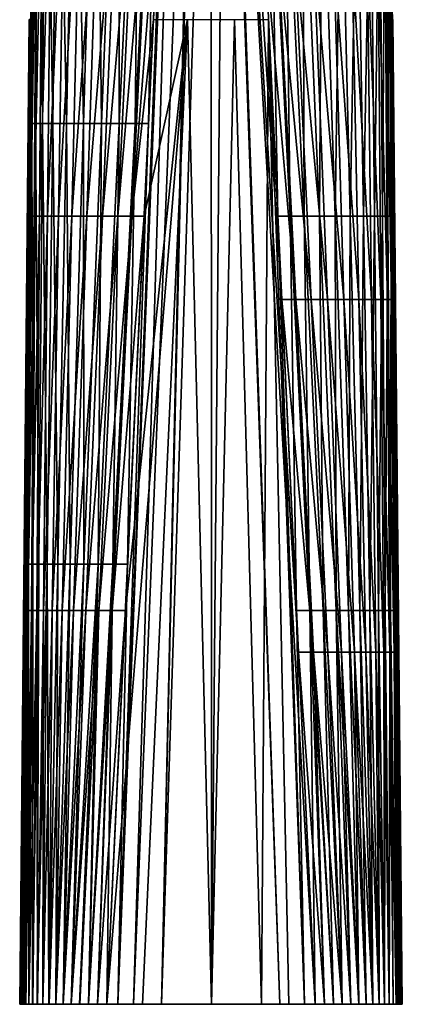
# Model space of a CAD drawing. Header units: millimetres. Extents: x -23 to 23, y 0 to 298.
# Tile 1 of 45: x -23 to 23, y 0 to 121. Entities that reach past the tile are written whole.
import ezdxf

# ---------------------------------------------------------------- set-up
doc = ezdxf.new("R2010")
doc.units = ezdxf.units.MM
doc.header["$LTSCALE"] = 105.850129
for name, color, linetype in [('1', 7, 'CONTINUOUS'), ('2', 7, 'CONTINUOUS'), ('3', 7, 'CONTINUOUS'), ('4', 7, 'CONTINUOUS'), ('5', 7, 'CONTINUOUS'), ('54', 7, 'CONTINUOUS'), ('6', 7, 'CONTINUOUS'), ('7', 7, 'CONTINUOUS'), ('8', 7, 'CONTINUOUS')]:
    doc.layers.add(name, color=color, linetype=linetype)

msp = doc.modelspace()

# ---------------------------------------------------------------- linework, layer by layer
at = {"layer": '1', "color": 7, "linetype": 'CONTINUOUS'}
for points in [[(-22.14, 121.01, 7.06), (-22.03, 108.25, 9.32), (-21.81, 162.4, 5.09), (-22.14, 121.01, 7.06)], [(-22.03, 108.25, 9.32), (-21.54, 108.25, 11.29), (-21.64, 162.4, 6.6), (-22.03, 108.25, 9.32)], [(-21.81, 162.4, 5.09), (-22.03, 108.25, 9.32), (-21.64, 162.4, 6.6), (-21.81, 162.4, 5.09)], [(-21.64, 162.4, 6.6), (-21.54, 108.25, 11.29), (-21.19, 162.4, 8.73), (-21.64, 162.4, 6.6)], [(-21.54, 108.25, 11.29), (-20.71, 108.25, 13.46), (-21.19, 162.4, 8.73), (-21.54, 108.25, 11.29)], [(-21.19, 162.4, 8.73), (-20.71, 108.25, 13.46), (-20.28, 162.4, 11.31), (-21.19, 162.4, 8.73)], [(-20.71, 108.25, 13.46), (-19.45, 108.25, 15.68), (-20.28, 162.4, 11.31), (-20.71, 108.25, 13.46)], [(-20.28, 162.4, 11.31), (-19.45, 108.25, 15.68), (-18.78, 162.4, 14.07), (-20.28, 162.4, 11.31)], [(-19.45, 108.25, 15.68), (-17.74, 108.25, 17.74), (-18.78, 162.4, 14.07), (-19.45, 108.25, 15.68)], [(-18.78, 162.4, 14.07), (-17.74, 108.25, 17.74), (-16.66, 162.4, 16.66), (-18.78, 162.4, 14.07)], [(-17.74, 108.25, 17.74), (-15.68, 108.25, 19.45), (-16.66, 162.4, 16.66), (-17.74, 108.25, 17.74)], [(-16.66, 162.4, 16.66), (-15.68, 108.25, 19.45), (-14.07, 162.4, 18.78), (-16.66, 162.4, 16.66)], [(-15.68, 108.25, 19.45), (-13.46, 108.25, 20.71), (-14.07, 162.4, 18.78), (-15.68, 108.25, 19.45)], [(-14.07, 162.4, 18.78), (-13.46, 108.25, 20.71), (-11.31, 162.4, 20.28), (-14.07, 162.4, 18.78)], [(-13.46, 108.25, 20.71), (-11.29, 108.25, 21.54), (-11.31, 162.4, 20.28), (-13.46, 108.25, 20.71)], [(-11.31, 162.4, 20.28), (-11.29, 108.25, 21.54), (-8.73, 162.4, 21.19), (-11.31, 162.4, 20.28)], [(-11.29, 108.25, 21.54), (-9.32, 108.25, 22.03), (-8.73, 162.4, 21.19), (-11.29, 108.25, 21.54)], [(-9.32, 108.25, 22.03), (-7.67, 108.25, 22.24), (-6.6, 162.4, 21.64), (-9.32, 108.25, 22.03)], [(-8.73, 162.4, 21.19), (-9.32, 108.25, 22.03), (-6.6, 162.4, 21.64), (-8.73, 162.4, 21.19)], [(-6.6, 162.4, 21.64), (-7.67, 108.25, 22.24), (-5.09, 162.4, 21.81), (-6.6, 162.4, 21.64)], [(-22.24, 108.25, 7.67), (-22.03, 108.25, 9.32), (-22.14, 121.01, 7.06), (-22.24, 108.25, 7.67)], [(-22.67, 54.1, 10.24), (-22.42, 54.1, 12.04), (-22.24, 108.25, 7.67), (-22.67, 54.1, 10.24)], [(-22.42, 54.1, 12.04), (-21.9, 54.1, 13.85), (-22.03, 108.25, 9.32), (-22.42, 54.1, 12.04)], [(-22.24, 108.25, 7.67), (-22.42, 54.1, 12.04), (-22.03, 108.25, 9.32), (-22.24, 108.25, 7.67)], [(-22.03, 108.25, 9.32), (-21.9, 54.1, 13.85), (-21.54, 108.25, 11.29), (-22.03, 108.25, 9.32)], [(-21.9, 54.1, 13.85), (-21.14, 54.1, 15.62), (-21.54, 108.25, 11.29), (-21.9, 54.1, 13.85)], [(-21.54, 108.25, 11.29), (-21.14, 54.1, 15.62), (-20.71, 108.25, 13.46), (-21.54, 108.25, 11.29)], [(-21.14, 54.1, 15.62), (-20.11, 54.1, 17.3), (-20.71, 108.25, 13.46), (-21.14, 54.1, 15.62)], [(-20.71, 108.25, 13.46), (-20.11, 54.1, 17.3), (-19.45, 108.25, 15.68), (-20.71, 108.25, 13.46)], [(-20.11, 54.1, 17.3), (-18.82, 54.1, 18.82), (-19.45, 108.25, 15.68), (-20.11, 54.1, 17.3)], [(-19.45, 108.25, 15.68), (-18.82, 54.1, 18.82), (-17.74, 108.25, 17.74), (-19.45, 108.25, 15.68)], [(-18.82, 54.1, 18.82), (-17.3, 54.1, 20.11), (-17.74, 108.25, 17.74), (-18.82, 54.1, 18.82)], [(-17.74, 108.25, 17.74), (-17.3, 54.1, 20.11), (-15.68, 108.25, 19.45), (-17.74, 108.25, 17.74)], [(-17.3, 54.1, 20.11), (-15.62, 54.1, 21.14), (-15.68, 108.25, 19.45), (-17.3, 54.1, 20.11)], [(-15.68, 108.25, 19.45), (-15.62, 54.1, 21.14), (-13.46, 108.25, 20.71), (-15.68, 108.25, 19.45)], [(-15.62, 54.1, 21.14), (-13.85, 54.1, 21.9), (-13.46, 108.25, 20.71), (-15.62, 54.1, 21.14)], [(-13.85, 54.1, 21.9), (-12.04, 54.1, 22.42), (-11.29, 108.25, 21.54), (-13.85, 54.1, 21.9)], [(-13.46, 108.25, 20.71), (-13.85, 54.1, 21.9), (-11.29, 108.25, 21.54), (-13.46, 108.25, 20.71)], [(-12.04, 54.1, 22.42), (-10.24, 54.1, 22.67), (-9.32, 108.25, 22.03), (-12.04, 54.1, 22.42)], [(-11.29, 108.25, 21.54), (-12.04, 54.1, 22.42), (-9.32, 108.25, 22.03), (-11.29, 108.25, 21.54)], [(-9.32, 108.25, 22.03), (-10.24, 54.1, 22.67), (-7.67, 108.25, 22.24), (-9.32, 108.25, 22.03)], [(-23.1, 0, 12.81), (-22.97, 0, 13.93), (-22.67, 54.1, 10.24), (-23.1, 0, 12.81)], [(-22.97, 0, 13.93), (-22.73, 0, 15.04), (-22.42, 54.1, 12.04), (-22.97, 0, 13.93)], [(-22.67, 54.1, 10.24), (-22.97, 0, 13.93), (-22.42, 54.1, 12.04), (-22.67, 54.1, 10.24)], [(-22.73, 0, 15.04), (-22.37, 0, 16.12), (-22.42, 54.1, 12.04), (-22.73, 0, 15.04)], [(-22.42, 54.1, 12.04), (-22.37, 0, 16.12), (-21.9, 54.1, 13.85), (-22.42, 54.1, 12.04)], [(-22.37, 0, 16.12), (-21.91, 0, 17.15), (-21.9, 54.1, 13.85), (-22.37, 0, 16.12)], [(-21.91, 0, 17.15), (-21.34, 0, 18.13), (-21.14, 54.1, 15.62), (-21.91, 0, 17.15)], [(-21.9, 54.1, 13.85), (-21.91, 0, 17.15), (-21.14, 54.1, 15.62), (-21.9, 54.1, 13.85)], [(-21.34, 0, 18.13), (-20.67, 0, 19.05), (-20.11, 54.1, 17.3), (-21.34, 0, 18.13)], [(-21.14, 54.1, 15.62), (-21.34, 0, 18.13), (-20.11, 54.1, 17.3), (-21.14, 54.1, 15.62)], [(-20.67, 0, 19.05), (-19.91, 0, 19.89), (-20.11, 54.1, 17.3), (-20.67, 0, 19.05)], [(-20.11, 54.1, 17.3), (-19.91, 0, 19.89), (-18.82, 54.1, 18.82), (-20.11, 54.1, 17.3)], [(-19.91, 0, 19.89), (-19.07, 0, 20.65), (-18.82, 54.1, 18.82), (-19.91, 0, 19.89)], [(-19.07, 0, 20.65), (-18.15, 0, 21.32), (-17.3, 54.1, 20.11), (-19.07, 0, 20.65)], [(-18.82, 54.1, 18.82), (-19.07, 0, 20.65), (-17.3, 54.1, 20.11), (-18.82, 54.1, 18.82)], [(-18.15, 0, 21.32), (-17.18, 0, 21.89), (-15.62, 54.1, 21.14), (-18.15, 0, 21.32)], [(-17.3, 54.1, 20.11), (-18.15, 0, 21.32), (-15.62, 54.1, 21.14), (-17.3, 54.1, 20.11)], [(-17.18, 0, 21.89), (-16.14, 0, 22.36), (-13.85, 54.1, 21.9), (-17.18, 0, 21.89)], [(-15.62, 54.1, 21.14), (-17.18, 0, 21.89), (-13.85, 54.1, 21.9), (-15.62, 54.1, 21.14)], [(-16.14, 0, 22.36), (-15.06, 0, 22.72), (-13.85, 54.1, 21.9), (-16.14, 0, 22.36)], [(-15.06, 0, 22.72), (-13.96, 0, 22.97), (-12.04, 54.1, 22.42), (-15.06, 0, 22.72)], [(-13.85, 54.1, 21.9), (-15.06, 0, 22.72), (-12.04, 54.1, 22.42), (-13.85, 54.1, 21.9)], [(-13.96, 0, 22.97), (-12.81, 0, 23.1), (-12.04, 54.1, 22.42), (-13.96, 0, 22.97)], [(-12.04, 54.1, 22.42), (-12.81, 0, 23.1), (-10.24, 54.1, 22.67), (-12.04, 54.1, 22.42)]]:
    msp.add_3dface(points, dxfattribs=at)
at = {"layer": '2', "color": 7, "linetype": 'CONTINUOUS'}
for points in [[(-3.8, 189.71, 21.59), (-5.09, 162.4, 21.81), (-11.45, 0, 23.18), (-3.8, 189.71, 21.59)], [(-9.52, 0, 23.28), (-3.8, 189.71, 21.59), (-11.45, 0, 23.18), (-9.52, 0, 23.28)], [(-3.8, 189.71, 21.59), (-9.52, 0, 23.28), (-1.86, 189.43, 21.68), (-3.8, 189.71, 21.59)], [(-9.52, 0, 23.28), (-6.09, 0, 23.41), (-1.86, 189.43, 21.68), (-9.52, 0, 23.28)], [(-1.86, 189.43, 21.68), (-6.09, 0, 23.41), (-1.68, 189.41, 21.68), (-1.86, 189.43, 21.68)], [(-1.68, 189.41, 21.68), (-6.09, 0, 23.41), (0, 189.34, 21.71), (-1.68, 189.41, 21.68)], [(-6.09, 0, 23.41), (0.07, 0, 23.5), (0, 189.34, 21.71), (-6.09, 0, 23.41)], [(0, 189.34, 21.71), (0.07, 0, 23.5), (1.68, 189.41, 21.68), (0, 189.34, 21.71)], [(0.07, 0, 23.5), (8.46, 0, 23.32), (1.68, 189.41, 21.68), (0.07, 0, 23.5)], [(1.68, 189.41, 21.68), (8.46, 0, 23.32), (1.86, 189.43, 21.68), (1.68, 189.41, 21.68)], [(8.46, 0, 23.32), (12.81, 0, 23.1), (1.86, 189.43, 21.68), (8.46, 0, 23.32)], [(1.86, 189.43, 21.68), (12.81, 0, 23.1), (10.75, 43.28, 22.76), (1.86, 189.43, 21.68)], [(6.64, 129.92, 22.07), (1.86, 189.43, 21.68), (8.69, 86.6, 22.41), (6.64, 129.92, 22.07)], [(8.69, 86.6, 22.41), (1.86, 189.43, 21.68), (10.75, 43.28, 22.76), (8.69, 86.6, 22.41)], [(-5.09, 162.4, 21.81), (-7.67, 108.25, 22.24), (-11.45, 0, 23.18), (-5.09, 162.4, 21.81)], [(-7.67, 108.25, 22.24), (-10.24, 54.1, 22.67), (-11.45, 0, 23.18), (-7.67, 108.25, 22.24)], [(-10.24, 54.1, 22.67), (-12.81, 0, 23.1), (-11.45, 0, 23.18), (-10.24, 54.1, 22.67)]]:
    msp.add_3dface(points, dxfattribs=at)
at = {"layer": '3', "color": 7, "linetype": 'CONTINUOUS'}
for points in [[(6.64, 129.92, 22.07), (8.69, 86.6, 22.41), (10.41, 86.6, 22.18), (6.64, 129.92, 22.07)], [(6.64, 129.92, 22.07), (10.41, 86.6, 22.18), (8.23, 129.92, 21.87), (6.64, 129.92, 22.07)], [(10.41, 86.6, 22.18), (12.31, 86.6, 21.69), (8.23, 129.92, 21.87), (10.41, 86.6, 22.18)], [(8.23, 129.92, 21.87), (12.31, 86.6, 21.69), (10.26, 129.92, 21.4), (8.23, 129.92, 21.87)], [(12.31, 86.6, 21.69), (14.33, 86.6, 20.88), (10.26, 129.92, 21.4), (12.31, 86.6, 21.69)], [(10.26, 129.92, 21.4), (14.33, 86.6, 20.88), (12.6, 129.92, 20.54), (10.26, 129.92, 21.4)], [(14.33, 86.6, 20.88), (16.33, 86.6, 19.71), (12.6, 129.92, 20.54), (14.33, 86.6, 20.88)], [(12.6, 129.92, 20.54), (16.33, 86.6, 19.71), (15.04, 129.92, 19.18), (12.6, 129.92, 20.54)], [(16.33, 86.6, 19.71), (18.17, 86.6, 18.17), (15.04, 129.92, 19.18), (16.33, 86.6, 19.71)], [(15.04, 129.92, 19.18), (18.17, 86.6, 18.17), (17.3, 129.92, 17.3), (15.04, 129.92, 19.18)], [(18.17, 86.6, 18.17), (19.71, 86.6, 16.33), (17.3, 129.92, 17.3), (18.17, 86.6, 18.17)], [(17.3, 129.92, 17.3), (19.71, 86.6, 16.33), (19.18, 129.92, 15.04), (17.3, 129.92, 17.3)], [(19.71, 86.6, 16.33), (20.88, 86.6, 14.33), (19.18, 129.92, 15.04), (19.71, 86.6, 16.33)], [(19.18, 129.92, 15.04), (20.88, 86.6, 14.33), (20.54, 129.92, 12.6), (19.18, 129.92, 15.04)], [(20.88, 86.6, 14.33), (21.69, 86.6, 12.31), (20.54, 129.92, 12.6), (20.88, 86.6, 14.33)], [(20.54, 129.92, 12.6), (21.69, 86.6, 12.31), (21.4, 129.92, 10.26), (20.54, 129.92, 12.6)], [(21.69, 86.6, 12.31), (22.18, 86.6, 10.41), (21.4, 129.92, 10.26), (21.69, 86.6, 12.31)], [(21.4, 129.92, 10.26), (22.18, 86.6, 10.41), (21.87, 129.92, 8.23), (21.4, 129.92, 10.26)], [(22.18, 86.6, 10.41), (22.41, 86.6, 8.69), (21.87, 129.92, 8.23), (22.18, 86.6, 10.41)], [(21.87, 129.92, 8.23), (22.41, 86.6, 8.69), (22.14, 121.01, 7.06), (21.87, 129.92, 8.23)], [(22.07, 129.92, 6.64), (21.87, 129.92, 8.23), (22.14, 121.01, 7.06), (22.07, 129.92, 6.64)], [(8.69, 86.6, 22.41), (10.75, 43.28, 22.76), (12.58, 43.28, 22.49), (8.69, 86.6, 22.41)], [(8.69, 86.6, 22.41), (12.58, 43.28, 22.49), (10.41, 86.6, 22.18), (8.69, 86.6, 22.41)], [(12.58, 43.28, 22.49), (14.36, 43.28, 21.97), (10.41, 86.6, 22.18), (12.58, 43.28, 22.49)], [(10.41, 86.6, 22.18), (14.36, 43.28, 21.97), (12.31, 86.6, 21.69), (10.41, 86.6, 22.18)], [(14.36, 43.28, 21.97), (16.05, 43.28, 21.22), (12.31, 86.6, 21.69), (14.36, 43.28, 21.97)], [(12.31, 86.6, 21.69), (16.05, 43.28, 21.22), (14.33, 86.6, 20.88), (12.31, 86.6, 21.69)], [(16.05, 43.28, 21.22), (17.62, 43.28, 20.24), (14.33, 86.6, 20.88), (16.05, 43.28, 21.22)], [(14.33, 86.6, 20.88), (17.62, 43.28, 20.24), (16.33, 86.6, 19.71), (14.33, 86.6, 20.88)], [(17.62, 43.28, 20.24), (19.04, 43.28, 19.04), (16.33, 86.6, 19.71), (17.62, 43.28, 20.24)], [(16.33, 86.6, 19.71), (19.04, 43.28, 19.04), (18.17, 86.6, 18.17), (16.33, 86.6, 19.71)], [(19.04, 43.28, 19.04), (20.24, 43.28, 17.62), (18.17, 86.6, 18.17), (19.04, 43.28, 19.04)], [(18.17, 86.6, 18.17), (20.24, 43.28, 17.62), (19.71, 86.6, 16.33), (18.17, 86.6, 18.17)], [(20.24, 43.28, 17.62), (21.22, 43.28, 16.05), (19.71, 86.6, 16.33), (20.24, 43.28, 17.62)], [(19.71, 86.6, 16.33), (21.22, 43.28, 16.05), (20.88, 86.6, 14.33), (19.71, 86.6, 16.33)], [(21.22, 43.28, 16.05), (21.97, 43.28, 14.36), (20.88, 86.6, 14.33), (21.22, 43.28, 16.05)], [(20.88, 86.6, 14.33), (21.97, 43.28, 14.36), (21.69, 86.6, 12.31), (20.88, 86.6, 14.33)], [(21.97, 43.28, 14.36), (22.49, 43.28, 12.58), (21.69, 86.6, 12.31), (21.97, 43.28, 14.36)], [(21.69, 86.6, 12.31), (22.49, 43.28, 12.58), (22.18, 86.6, 10.41), (21.69, 86.6, 12.31)], [(22.49, 43.28, 12.58), (22.76, 43.28, 10.75), (22.18, 86.6, 10.41), (22.49, 43.28, 12.58)], [(22.18, 86.6, 10.41), (22.76, 43.28, 10.75), (22.41, 86.6, 8.69), (22.18, 86.6, 10.41)], [(10.75, 43.28, 22.76), (12.81, 0, 23.1), (13.95, 0, 22.97), (10.75, 43.28, 22.76)], [(10.75, 43.28, 22.76), (13.95, 0, 22.97), (12.58, 43.28, 22.49), (10.75, 43.28, 22.76)], [(15.06, 0, 22.73), (16.13, 0, 22.37), (12.58, 43.28, 22.49), (15.06, 0, 22.73)], [(12.58, 43.28, 22.49), (16.13, 0, 22.37), (14.36, 43.28, 21.97), (12.58, 43.28, 22.49)], [(13.95, 0, 22.97), (15.06, 0, 22.73), (12.58, 43.28, 22.49), (13.95, 0, 22.97)], [(16.13, 0, 22.37), (17.17, 0, 21.9), (14.36, 43.28, 21.97), (16.13, 0, 22.37)], [(14.36, 43.28, 21.97), (17.17, 0, 21.9), (16.05, 43.28, 21.22), (14.36, 43.28, 21.97)], [(17.17, 0, 21.9), (18.15, 0, 21.33), (16.05, 43.28, 21.22), (17.17, 0, 21.9)], [(16.05, 43.28, 21.22), (18.15, 0, 21.33), (17.62, 43.28, 20.24), (16.05, 43.28, 21.22)], [(19.06, 0, 20.66), (19.9, 0, 19.9), (17.62, 43.28, 20.24), (19.06, 0, 20.66)], [(17.62, 43.28, 20.24), (19.9, 0, 19.9), (19.04, 43.28, 19.04), (17.62, 43.28, 20.24)], [(18.15, 0, 21.33), (19.06, 0, 20.66), (17.62, 43.28, 20.24), (18.15, 0, 21.33)], [(19.9, 0, 19.9), (20.66, 0, 19.06), (19.04, 43.28, 19.04), (19.9, 0, 19.9)], [(19.04, 43.28, 19.04), (20.66, 0, 19.06), (20.24, 43.28, 17.62), (19.04, 43.28, 19.04)], [(20.66, 0, 19.06), (21.33, 0, 18.15), (20.24, 43.28, 17.62), (20.66, 0, 19.06)], [(20.24, 43.28, 17.62), (21.33, 0, 18.15), (21.22, 43.28, 16.05), (20.24, 43.28, 17.62)], [(21.33, 0, 18.15), (21.9, 0, 17.17), (21.22, 43.28, 16.05), (21.33, 0, 18.15)], [(21.22, 43.28, 16.05), (21.9, 0, 17.17), (21.97, 43.28, 14.36), (21.22, 43.28, 16.05)], [(21.9, 0, 17.17), (22.37, 0, 16.13), (21.97, 43.28, 14.36), (21.9, 0, 17.17)], [(22.37, 0, 16.13), (22.73, 0, 15.06), (21.97, 43.28, 14.36), (22.37, 0, 16.13)], [(21.97, 43.28, 14.36), (22.73, 0, 15.06), (22.49, 43.28, 12.58), (21.97, 43.28, 14.36)], [(22.97, 0, 13.95), (23.1, 0, 12.81), (22.49, 43.28, 12.58), (22.97, 0, 13.95)], [(22.49, 43.28, 12.58), (23.1, 0, 12.81), (22.76, 43.28, 10.75), (22.49, 43.28, 12.58)], [(22.73, 0, 15.06), (22.97, 0, 13.95), (22.49, 43.28, 12.58), (22.73, 0, 15.06)]]:
    msp.add_3dface(points, dxfattribs=at)
at = {"layer": '4', "color": 7, "linetype": 'CONTINUOUS'}
for points in [[(22.07, 129.92, 6.64), (22.14, 121.01, 7.06), (22.32, 121.01, 2.9), (22.07, 129.92, 6.64)], [(22.32, 121.01, 2.9), (22.14, 121.01, 7.06), (23.4, 0, 6.19), (22.32, 121.01, 2.9)], [(22.14, 121.01, -7.06), (22.32, 121.01, -2.9), (22.33, 96.86, -8.21), (22.14, 121.01, -7.06)], [(22.32, 121.01, -2.9), (22.32, 121.01, 2.9), (23.5, 0, 0.06), (22.32, 121.01, -2.9)], [(23.1, 0, -12.81), (22.32, 121.01, -2.9), (23.32, 0, -8.4), (23.1, 0, -12.81)], [(22.32, 121.01, -2.9), (23.1, 0, -12.81), (22.72, 48.41, -10.51), (22.32, 121.01, -2.9)], [(23.32, 0, -8.4), (22.32, 121.01, -2.9), (23.5, 0, 0.06), (23.32, 0, -8.4)], [(22.33, 96.86, -8.21), (22.32, 121.01, -2.9), (22.72, 48.41, -10.51), (22.33, 96.86, -8.21)], [(23.5, 0, 0.06), (22.32, 121.01, 2.9), (23.4, 0, 6.19), (23.5, 0, 0.06)], [(22.14, 121.01, 7.06), (22.41, 86.6, 8.69), (23.18, 0, 11.48), (22.14, 121.01, 7.06)], [(23.4, 0, 6.19), (22.14, 121.01, 7.06), (23.27, 0, 9.57), (23.4, 0, 6.19)], [(23.27, 0, 9.57), (22.14, 121.01, 7.06), (23.18, 0, 11.48), (23.27, 0, 9.57)], [(22.41, 86.6, 8.69), (22.76, 43.28, 10.75), (23.18, 0, 11.48), (22.41, 86.6, 8.69)], [(22.76, 43.28, 10.75), (23.1, 0, 12.81), (23.18, 0, 11.48), (22.76, 43.28, 10.75)]]:
    msp.add_3dface(points, dxfattribs=at)
at = {"layer": '5', "color": 7, "linetype": 'CONTINUOUS'}
for points in [[(8.21, 96.86, -22.33), (7.06, 121.01, -22.14), (7.29, 145.31, -21.79), (8.21, 96.86, -22.33)], [(9.73, 96.86, -22.14), (8.21, 96.86, -22.33), (7.29, 145.31, -21.79), (9.73, 96.86, -22.14)], [(9.12, 145.31, -21.41), (9.73, 96.86, -22.14), (7.29, 145.31, -21.79), (9.12, 145.31, -21.41)], [(11.46, 96.86, -21.73), (9.73, 96.86, -22.14), (9.12, 145.31, -21.41), (11.46, 96.86, -21.73)], [(11.3, 145.31, -20.71), (11.46, 96.86, -21.73), (9.12, 145.31, -21.41), (11.3, 145.31, -20.71)], [(13.34, 96.86, -21.06), (11.46, 96.86, -21.73), (11.3, 145.31, -20.71), (13.34, 96.86, -21.06)], [(13.64, 145.31, -19.58), (13.34, 96.86, -21.06), (11.3, 145.31, -20.71), (13.64, 145.31, -19.58)], [(15.27, 96.86, -20.08), (13.34, 96.86, -21.06), (13.64, 145.31, -19.58), (15.27, 96.86, -20.08)], [(15.94, 145.31, -17.97), (15.27, 96.86, -20.08), (13.64, 145.31, -19.58), (15.94, 145.31, -17.97)], [(17.11, 96.86, -18.75), (15.27, 96.86, -20.08), (15.94, 145.31, -17.97), (17.11, 96.86, -18.75)], [(17.97, 145.31, -15.94), (17.11, 96.86, -18.75), (15.94, 145.31, -17.97), (17.97, 145.31, -15.94)], [(18.75, 96.86, -17.11), (17.11, 96.86, -18.75), (17.97, 145.31, -15.94), (18.75, 96.86, -17.11)], [(19.58, 145.31, -13.64), (18.75, 96.86, -17.11), (17.97, 145.31, -15.94), (19.58, 145.31, -13.64)], [(20.08, 96.86, -15.27), (18.75, 96.86, -17.11), (19.58, 145.31, -13.64), (20.08, 96.86, -15.27)], [(20.71, 145.31, -11.3), (20.08, 96.86, -15.27), (19.58, 145.31, -13.64), (20.71, 145.31, -11.3)], [(21.06, 96.86, -13.34), (20.08, 96.86, -15.27), (20.71, 145.31, -11.3), (21.06, 96.86, -13.34)], [(21.41, 145.31, -9.12), (21.06, 96.86, -13.34), (20.71, 145.31, -11.3), (21.41, 145.31, -9.12)], [(21.73, 96.86, -11.46), (21.06, 96.86, -13.34), (21.41, 145.31, -9.12), (21.73, 96.86, -11.46)], [(21.79, 145.31, -7.29), (21.73, 96.86, -11.46), (21.41, 145.31, -9.12), (21.79, 145.31, -7.29)], [(22.14, 96.86, -9.73), (21.73, 96.86, -11.46), (21.79, 145.31, -7.29), (22.14, 96.86, -9.73)], [(21.95, 145.31, -5.91), (22.14, 96.86, -9.73), (21.79, 145.31, -7.29), (21.95, 145.31, -5.91)], [(21.95, 145.31, -5.91), (22.14, 121.01, -7.06), (22.14, 96.86, -9.73), (21.95, 145.31, -5.91)], [(22.14, 121.01, -7.06), (22.33, 96.86, -8.21), (22.14, 96.86, -9.73), (22.14, 121.01, -7.06)], [(10.51, 48.41, -22.72), (8.21, 96.86, -22.33), (9.73, 96.86, -22.14), (10.51, 48.41, -22.72)], [(12.16, 48.41, -22.49), (10.51, 48.41, -22.72), (9.73, 96.86, -22.14), (12.16, 48.41, -22.49)], [(11.46, 96.86, -21.73), (12.16, 48.41, -22.49), (9.73, 96.86, -22.14), (11.46, 96.86, -21.73)], [(13.79, 48.41, -22.05), (12.16, 48.41, -22.49), (11.46, 96.86, -21.73), (13.79, 48.41, -22.05)], [(13.34, 96.86, -21.06), (13.79, 48.41, -22.05), (11.46, 96.86, -21.73), (13.34, 96.86, -21.06)], [(15.38, 48.41, -21.41), (13.79, 48.41, -22.05), (13.34, 96.86, -21.06), (15.38, 48.41, -21.41)], [(15.27, 96.86, -20.08), (15.38, 48.41, -21.41), (13.34, 96.86, -21.06), (15.27, 96.86, -20.08)], [(16.9, 48.41, -20.57), (15.38, 48.41, -21.41), (15.27, 96.86, -20.08), (16.9, 48.41, -20.57)], [(17.11, 96.86, -18.75), (16.9, 48.41, -20.57), (15.27, 96.86, -20.08), (17.11, 96.86, -18.75)], [(18.29, 48.41, -19.53), (16.9, 48.41, -20.57), (17.11, 96.86, -18.75), (18.29, 48.41, -19.53)], [(18.75, 96.86, -17.11), (18.29, 48.41, -19.53), (17.11, 96.86, -18.75), (18.75, 96.86, -17.11)], [(19.53, 48.41, -18.29), (18.29, 48.41, -19.53), (18.75, 96.86, -17.11), (19.53, 48.41, -18.29)], [(20.08, 96.86, -15.27), (19.53, 48.41, -18.29), (18.75, 96.86, -17.11), (20.08, 96.86, -15.27)], [(20.57, 48.41, -16.9), (19.53, 48.41, -18.29), (20.08, 96.86, -15.27), (20.57, 48.41, -16.9)], [(21.06, 96.86, -13.34), (20.57, 48.41, -16.9), (20.08, 96.86, -15.27), (21.06, 96.86, -13.34)], [(21.41, 48.41, -15.38), (20.57, 48.41, -16.9), (21.06, 96.86, -13.34), (21.41, 48.41, -15.38)], [(21.73, 96.86, -11.46), (21.41, 48.41, -15.38), (21.06, 96.86, -13.34), (21.73, 96.86, -11.46)], [(22.05, 48.41, -13.79), (21.41, 48.41, -15.38), (21.73, 96.86, -11.46), (22.05, 48.41, -13.79)], [(22.14, 96.86, -9.73), (22.05, 48.41, -13.79), (21.73, 96.86, -11.46), (22.14, 96.86, -9.73)], [(22.49, 48.41, -12.16), (22.05, 48.41, -13.79), (22.14, 96.86, -9.73), (22.49, 48.41, -12.16)], [(22.33, 96.86, -8.21), (22.49, 48.41, -12.16), (22.14, 96.86, -9.73), (22.33, 96.86, -8.21)], [(22.33, 96.86, -8.21), (22.72, 48.41, -10.51), (22.49, 48.41, -12.16), (22.33, 96.86, -8.21)], [(12.16, 48.41, -22.49), (12.81, 0, -23.1), (10.51, 48.41, -22.72), (12.16, 48.41, -22.49)], [(13.95, 0, -22.97), (12.81, 0, -23.1), (12.16, 48.41, -22.49), (13.95, 0, -22.97)], [(15.06, 0, -22.73), (13.95, 0, -22.97), (12.16, 48.41, -22.49), (15.06, 0, -22.73)], [(13.79, 48.41, -22.05), (15.06, 0, -22.73), (12.16, 48.41, -22.49), (13.79, 48.41, -22.05)], [(16.13, 0, -22.37), (15.06, 0, -22.73), (13.79, 48.41, -22.05), (16.13, 0, -22.37)], [(15.38, 48.41, -21.41), (16.13, 0, -22.37), (13.79, 48.41, -22.05), (15.38, 48.41, -21.41)], [(17.17, 0, -21.9), (16.13, 0, -22.37), (15.38, 48.41, -21.41), (17.17, 0, -21.9)], [(18.15, 0, -21.33), (17.17, 0, -21.9), (15.38, 48.41, -21.41), (18.15, 0, -21.33)], [(16.9, 48.41, -20.57), (18.15, 0, -21.33), (15.38, 48.41, -21.41), (16.9, 48.41, -20.57)], [(19.06, 0, -20.66), (18.15, 0, -21.33), (16.9, 48.41, -20.57), (19.06, 0, -20.66)], [(18.29, 48.41, -19.53), (19.06, 0, -20.66), (16.9, 48.41, -20.57), (18.29, 48.41, -19.53)], [(19.9, 0, -19.9), (19.06, 0, -20.66), (18.29, 48.41, -19.53), (19.9, 0, -19.9)], [(19.53, 48.41, -18.29), (19.9, 0, -19.9), (18.29, 48.41, -19.53), (19.53, 48.41, -18.29)], [(20.66, 0, -19.06), (19.9, 0, -19.9), (19.53, 48.41, -18.29), (20.66, 0, -19.06)], [(20.57, 48.41, -16.9), (20.66, 0, -19.06), (19.53, 48.41, -18.29), (20.57, 48.41, -16.9)], [(21.33, 0, -18.15), (20.66, 0, -19.06), (20.57, 48.41, -16.9), (21.33, 0, -18.15)], [(21.41, 48.41, -15.38), (21.33, 0, -18.15), (20.57, 48.41, -16.9), (21.41, 48.41, -15.38)], [(21.9, 0, -17.17), (21.33, 0, -18.15), (21.41, 48.41, -15.38), (21.9, 0, -17.17)], [(22.05, 48.41, -13.79), (21.9, 0, -17.17), (21.41, 48.41, -15.38), (22.05, 48.41, -13.79)], [(22.37, 0, -16.13), (21.9, 0, -17.17), (22.05, 48.41, -13.79), (22.37, 0, -16.13)], [(22.73, 0, -15.06), (22.37, 0, -16.13), (22.05, 48.41, -13.79), (22.73, 0, -15.06)], [(22.49, 48.41, -12.16), (22.73, 0, -15.06), (22.05, 48.41, -13.79), (22.49, 48.41, -12.16)], [(22.72, 48.41, -10.51), (22.97, 0, -13.95), (22.49, 48.41, -12.16), (22.72, 48.41, -10.51)], [(22.97, 0, -13.95), (22.73, 0, -15.06), (22.49, 48.41, -12.16), (22.97, 0, -13.95)], [(22.72, 48.41, -10.51), (23.1, 0, -12.81), (22.97, 0, -13.95), (22.72, 48.41, -10.51)]]:
    msp.add_3dface(points, dxfattribs=at)
at = {"layer": '54', "color": 7, "linetype": 'CONTINUOUS'}
for points in [[(-23.33, 0, 8.4), (-23.5, 0, -0.06), (-23.41, 0, -6.19), (-23.33, 0, 8.4)], [(-23.33, 0, 8.4), (-23.41, 0, -6.19), (-23.28, 0, -9.57), (-23.33, 0, 8.4)], [(-23.1, 0, -12.81), (-23.1, 0, 12.81), (-23.33, 0, 8.4), (-23.1, 0, -12.81)], [(-23.1, 0, -12.81), (-23.33, 0, 8.4), (-23.18, 0, -11.48), (-23.1, 0, -12.81)], [(-23.33, 0, 8.4), (-23.28, 0, -9.57), (-23.18, 0, -11.48), (-23.33, 0, 8.4)], [(-22.97, 0, 13.93), (-23.1, 0, 12.81), (-22.97, 0, -13.95), (-22.97, 0, 13.93)], [(-23.1, 0, 12.81), (-23.1, 0, -12.81), (-22.97, 0, -13.95), (-23.1, 0, 12.81)], [(-22.73, 0, 15.04), (-22.97, 0, 13.93), (-22.97, 0, -13.95), (-22.73, 0, 15.04)], [(-22.73, 0, 15.04), (-22.97, 0, -13.95), (-22.73, 0, -15.06), (-22.73, 0, 15.04)], [(-22.37, 0, 16.12), (-22.73, 0, 15.04), (-22.73, 0, -15.06), (-22.37, 0, 16.12)], [(-22.37, 0, 16.12), (-22.73, 0, -15.06), (-22.37, 0, -16.13), (-22.37, 0, 16.12)], [(-21.91, 0, 17.15), (-22.37, 0, 16.12), (-22.37, 0, -16.13), (-21.91, 0, 17.15)], [(-21.91, 0, 17.15), (-22.37, 0, -16.13), (-21.9, 0, -17.17), (-21.91, 0, 17.15)], [(-21.34, 0, 18.13), (-21.91, 0, 17.15), (-21.9, 0, -17.17), (-21.34, 0, 18.13)], [(-21.34, 0, 18.13), (-21.9, 0, -17.17), (-21.33, 0, -18.15), (-21.34, 0, 18.13)], [(-20.67, 0, 19.05), (-21.34, 0, 18.13), (-21.33, 0, -18.15), (-20.67, 0, 19.05)], [(-20.67, 0, 19.05), (-21.33, 0, -18.15), (-20.66, 0, -19.06), (-20.67, 0, 19.05)], [(-19.91, 0, 19.89), (-20.67, 0, 19.05), (-20.66, 0, -19.06), (-19.91, 0, 19.89)], [(-19.91, 0, 19.89), (-20.66, 0, -19.06), (-19.9, 0, -19.9), (-19.91, 0, 19.89)], [(-19.07, 0, 20.65), (-19.91, 0, 19.89), (-19.9, 0, -19.9), (-19.07, 0, 20.65)], [(-19.07, 0, 20.65), (-19.9, 0, -19.9), (-19.06, 0, -20.66), (-19.07, 0, 20.65)], [(-18.15, 0, 21.32), (-19.07, 0, 20.65), (-19.06, 0, -20.66), (-18.15, 0, 21.32)], [(-18.15, 0, 21.32), (-19.06, 0, -20.66), (-18.15, 0, -21.33), (-18.15, 0, 21.32)], [(-17.18, 0, 21.89), (-18.15, 0, 21.32), (-18.15, 0, -21.33), (-17.18, 0, 21.89)], [(-17.18, 0, 21.89), (-18.15, 0, -21.33), (-17.17, 0, -21.9), (-17.18, 0, 21.89)], [(-16.14, 0, 22.36), (-17.18, 0, 21.89), (-17.17, 0, -21.9), (-16.14, 0, 22.36)], [(-16.14, 0, 22.36), (-17.17, 0, -21.9), (-16.13, 0, -22.37), (-16.14, 0, 22.36)], [(-15.06, 0, 22.72), (-16.14, 0, 22.36), (-16.13, 0, -22.37), (-15.06, 0, 22.72)], [(-15.06, 0, 22.72), (-16.13, 0, -22.37), (-15.06, 0, -22.73), (-15.06, 0, 22.72)], [(-13.96, 0, 22.97), (-15.06, 0, 22.72), (-15.06, 0, -22.73), (-13.96, 0, 22.97)], [(-13.96, 0, 22.97), (-15.06, 0, -22.73), (-13.95, 0, -22.97), (-13.96, 0, 22.97)], [(-12.81, 0, 23.1), (-13.96, 0, 22.97), (-12.81, 0, -23.1), (-12.81, 0, 23.1)], [(-12.81, 0, -23.1), (-13.96, 0, 22.97), (-13.95, 0, -22.97), (-12.81, 0, -23.1)], [(-11.45, 0, 23.18), (-12.81, 0, 23.1), (-8.4, 0, -23.32), (-11.45, 0, 23.18)], [(-12.81, 0, 23.1), (-12.81, 0, -23.1), (-8.4, 0, -23.32), (-12.81, 0, 23.1)], [(-9.52, 0, 23.28), (-11.45, 0, 23.18), (-8.4, 0, -23.32), (-9.52, 0, 23.28)], [(-6.09, 0, 23.41), (-9.52, 0, 23.28), (-8.4, 0, -23.32), (-6.09, 0, 23.41)], [(-6.09, 0, 23.41), (-8.4, 0, -23.32), (0.06, 0, -23.5), (-6.09, 0, 23.41)], [(0.07, 0, 23.5), (-6.09, 0, 23.41), (0.06, 0, -23.5), (0.07, 0, 23.5)], [(0.07, 0, 23.5), (0.06, 0, -23.5), (6.19, 0, -23.4), (0.07, 0, 23.5)], [(8.46, 0, 23.32), (0.07, 0, 23.5), (6.19, 0, -23.4), (8.46, 0, 23.32)], [(8.46, 0, 23.32), (6.19, 0, -23.4), (9.57, 0, -23.27), (8.46, 0, 23.32)], [(12.81, 0, 23.1), (8.46, 0, 23.32), (12.81, 0, -23.1), (12.81, 0, 23.1)], [(12.81, 0, -23.1), (8.46, 0, 23.32), (11.48, 0, -23.18), (12.81, 0, -23.1)], [(8.46, 0, 23.32), (9.57, 0, -23.27), (11.48, 0, -23.18), (8.46, 0, 23.32)], [(13.95, 0, 22.97), (12.81, 0, 23.1), (13.95, 0, -22.97), (13.95, 0, 22.97)], [(12.81, 0, 23.1), (12.81, 0, -23.1), (13.95, 0, -22.97), (12.81, 0, 23.1)], [(15.06, 0, 22.73), (13.95, 0, 22.97), (13.95, 0, -22.97), (15.06, 0, 22.73)], [(15.06, 0, 22.73), (13.95, 0, -22.97), (15.06, 0, -22.73), (15.06, 0, 22.73)], [(16.13, 0, 22.37), (15.06, 0, 22.73), (15.06, 0, -22.73), (16.13, 0, 22.37)], [(16.13, 0, 22.37), (15.06, 0, -22.73), (16.13, 0, -22.37), (16.13, 0, 22.37)], [(17.17, 0, 21.9), (16.13, 0, 22.37), (16.13, 0, -22.37), (17.17, 0, 21.9)], [(17.17, 0, 21.9), (16.13, 0, -22.37), (17.17, 0, -21.9), (17.17, 0, 21.9)], [(18.15, 0, 21.33), (17.17, 0, 21.9), (17.17, 0, -21.9), (18.15, 0, 21.33)], [(18.15, 0, 21.33), (17.17, 0, -21.9), (18.15, 0, -21.33), (18.15, 0, 21.33)], [(19.06, 0, 20.66), (18.15, 0, 21.33), (18.15, 0, -21.33), (19.06, 0, 20.66)], [(19.06, 0, 20.66), (18.15, 0, -21.33), (19.06, 0, -20.66), (19.06, 0, 20.66)], [(19.9, 0, 19.9), (19.06, 0, 20.66), (19.06, 0, -20.66), (19.9, 0, 19.9)], [(19.9, 0, 19.9), (19.06, 0, -20.66), (19.9, 0, -19.9), (19.9, 0, 19.9)], [(20.66, 0, 19.06), (19.9, 0, 19.9), (19.9, 0, -19.9), (20.66, 0, 19.06)], [(20.66, 0, 19.06), (19.9, 0, -19.9), (20.66, 0, -19.06), (20.66, 0, 19.06)], [(21.33, 0, 18.15), (20.66, 0, 19.06), (20.66, 0, -19.06), (21.33, 0, 18.15)], [(21.33, 0, 18.15), (20.66, 0, -19.06), (21.33, 0, -18.15), (21.33, 0, 18.15)], [(21.9, 0, 17.17), (21.33, 0, 18.15), (21.33, 0, -18.15), (21.9, 0, 17.17)], [(21.9, 0, 17.17), (21.33, 0, -18.15), (21.9, 0, -17.17), (21.9, 0, 17.17)], [(22.37, 0, 16.13), (21.9, 0, 17.17), (21.9, 0, -17.17), (22.37, 0, 16.13)], [(22.37, 0, 16.13), (21.9, 0, -17.17), (22.37, 0, -16.13), (22.37, 0, 16.13)], [(22.73, 0, 15.06), (22.37, 0, 16.13), (22.37, 0, -16.13), (22.73, 0, 15.06)], [(22.73, 0, 15.06), (22.37, 0, -16.13), (22.73, 0, -15.06), (22.73, 0, 15.06)], [(22.97, 0, 13.95), (22.73, 0, 15.06), (22.73, 0, -15.06), (22.97, 0, 13.95)], [(22.97, 0, 13.95), (22.73, 0, -15.06), (22.97, 0, -13.95), (22.97, 0, 13.95)], [(23.1, 0, 12.81), (22.97, 0, 13.95), (23.1, 0, -12.81), (23.1, 0, 12.81)], [(23.1, 0, -12.81), (22.97, 0, 13.95), (22.97, 0, -13.95), (23.1, 0, -12.81)], [(23.1, 0, 12.81), (23.1, 0, -12.81), (23.32, 0, -8.4), (23.1, 0, 12.81)], [(23.1, 0, 12.81), (23.32, 0, -8.4), (23.18, 0, 11.48), (23.1, 0, 12.81)], [(23.32, 0, -8.4), (23.27, 0, 9.57), (23.18, 0, 11.48), (23.32, 0, -8.4)], [(23.32, 0, -8.4), (23.4, 0, 6.19), (23.27, 0, 9.57), (23.32, 0, -8.4)], [(23.32, 0, -8.4), (23.5, 0, 0.06), (23.4, 0, 6.19), (23.32, 0, -8.4)]]:
    msp.add_3dface(points, dxfattribs=at)
at = {"layer": '6', "color": 7, "linetype": 'CONTINUOUS'}
for points in [[(-12.81, 0, -23.1), (-2.9, 121.01, -22.32), (-8.4, 0, -23.32), (-12.81, 0, -23.1)], [(-2.9, 121.01, -22.32), (-12.81, 0, -23.1), (-10.51, 48.41, -22.72), (-2.9, 121.01, -22.32)], [(-8.21, 96.86, -22.33), (-2.9, 121.01, -22.32), (-10.51, 48.41, -22.72), (-8.21, 96.86, -22.33)], [(-8.4, 0, -23.32), (-2.9, 121.01, -22.32), (0.06, 0, -23.5), (-8.4, 0, -23.32)], [(-7.06, 121.01, -22.14), (-2.9, 121.01, -22.32), (-8.21, 96.86, -22.33), (-7.06, 121.01, -22.14)], [(-2.9, 121.01, -22.32), (2.9, 121.01, -22.32), (0.06, 0, -23.5), (-2.9, 121.01, -22.32)], [(0.06, 0, -23.5), (2.9, 121.01, -22.32), (6.19, 0, -23.4), (0.06, 0, -23.5)], [(2.9, 121.01, -22.32), (7.06, 121.01, -22.14), (6.19, 0, -23.4), (2.9, 121.01, -22.32)], [(6.19, 0, -23.4), (7.06, 121.01, -22.14), (9.57, 0, -23.27), (6.19, 0, -23.4)], [(7.06, 121.01, -22.14), (8.21, 96.86, -22.33), (11.48, 0, -23.18), (7.06, 121.01, -22.14)], [(9.57, 0, -23.27), (7.06, 121.01, -22.14), (11.48, 0, -23.18), (9.57, 0, -23.27)], [(8.21, 96.86, -22.33), (10.51, 48.41, -22.72), (11.48, 0, -23.18), (8.21, 96.86, -22.33)], [(10.51, 48.41, -22.72), (12.81, 0, -23.1), (11.48, 0, -23.18), (10.51, 48.41, -22.72)]]:
    msp.add_3dface(points, dxfattribs=at)
at = {"layer": '7', "color": 7, "linetype": 'CONTINUOUS'}
for points in [[(-22.14, 96.86, -9.73), (-22.33, 96.86, -8.21), (-21.79, 145.31, -7.29), (-22.14, 96.86, -9.73)], [(-22.33, 96.86, -8.21), (-22.14, 121.01, -7.06), (-21.79, 145.31, -7.29), (-22.33, 96.86, -8.21)], [(-21.73, 96.86, -11.46), (-22.14, 96.86, -9.73), (-21.41, 145.31, -9.12), (-21.73, 96.86, -11.46)], [(-21.41, 145.31, -9.12), (-22.14, 96.86, -9.73), (-21.79, 145.31, -7.29), (-21.41, 145.31, -9.12)], [(-21.06, 96.86, -13.34), (-21.73, 96.86, -11.46), (-20.71, 145.31, -11.3), (-21.06, 96.86, -13.34)], [(-20.71, 145.31, -11.3), (-21.73, 96.86, -11.46), (-21.41, 145.31, -9.12), (-20.71, 145.31, -11.3)], [(-20.08, 96.86, -15.27), (-21.06, 96.86, -13.34), (-19.58, 145.31, -13.64), (-20.08, 96.86, -15.27)], [(-19.58, 145.31, -13.64), (-21.06, 96.86, -13.34), (-20.71, 145.31, -11.3), (-19.58, 145.31, -13.64)], [(-18.75, 96.86, -17.11), (-20.08, 96.86, -15.27), (-17.97, 145.31, -15.94), (-18.75, 96.86, -17.11)], [(-17.97, 145.31, -15.94), (-20.08, 96.86, -15.27), (-19.58, 145.31, -13.64), (-17.97, 145.31, -15.94)], [(-17.11, 96.86, -18.75), (-18.75, 96.86, -17.11), (-15.94, 145.31, -17.97), (-17.11, 96.86, -18.75)], [(-15.94, 145.31, -17.97), (-18.75, 96.86, -17.11), (-17.97, 145.31, -15.94), (-15.94, 145.31, -17.97)], [(-15.27, 96.86, -20.08), (-17.11, 96.86, -18.75), (-13.64, 145.31, -19.58), (-15.27, 96.86, -20.08)], [(-13.64, 145.31, -19.58), (-17.11, 96.86, -18.75), (-15.94, 145.31, -17.97), (-13.64, 145.31, -19.58)], [(-13.34, 96.86, -21.06), (-15.27, 96.86, -20.08), (-11.3, 145.31, -20.71), (-13.34, 96.86, -21.06)], [(-11.3, 145.31, -20.71), (-15.27, 96.86, -20.08), (-13.64, 145.31, -19.58), (-11.3, 145.31, -20.71)], [(-11.46, 96.86, -21.73), (-13.34, 96.86, -21.06), (-9.12, 145.31, -21.41), (-11.46, 96.86, -21.73)], [(-9.12, 145.31, -21.41), (-13.34, 96.86, -21.06), (-11.3, 145.31, -20.71), (-9.12, 145.31, -21.41)], [(-9.73, 96.86, -22.14), (-11.46, 96.86, -21.73), (-7.29, 145.31, -21.79), (-9.73, 96.86, -22.14)], [(-7.29, 145.31, -21.79), (-11.46, 96.86, -21.73), (-9.12, 145.31, -21.41), (-7.29, 145.31, -21.79)], [(-5.91, 145.31, -21.95), (-7.06, 121.01, -22.14), (-9.73, 96.86, -22.14), (-5.91, 145.31, -21.95)], [(-5.91, 145.31, -21.95), (-9.73, 96.86, -22.14), (-7.29, 145.31, -21.79), (-5.91, 145.31, -21.95)], [(-7.06, 121.01, -22.14), (-8.21, 96.86, -22.33), (-9.73, 96.86, -22.14), (-7.06, 121.01, -22.14)], [(-22.49, 48.41, -12.16), (-22.72, 48.41, -10.51), (-22.14, 96.86, -9.73), (-22.49, 48.41, -12.16)], [(-22.72, 48.41, -10.51), (-22.33, 96.86, -8.21), (-22.14, 96.86, -9.73), (-22.72, 48.41, -10.51)], [(-22.05, 48.41, -13.79), (-22.49, 48.41, -12.16), (-21.73, 96.86, -11.46), (-22.05, 48.41, -13.79)], [(-21.73, 96.86, -11.46), (-22.49, 48.41, -12.16), (-22.14, 96.86, -9.73), (-21.73, 96.86, -11.46)], [(-21.41, 48.41, -15.38), (-22.05, 48.41, -13.79), (-21.06, 96.86, -13.34), (-21.41, 48.41, -15.38)], [(-21.06, 96.86, -13.34), (-22.05, 48.41, -13.79), (-21.73, 96.86, -11.46), (-21.06, 96.86, -13.34)], [(-20.57, 48.41, -16.9), (-21.41, 48.41, -15.38), (-20.08, 96.86, -15.27), (-20.57, 48.41, -16.9)], [(-20.08, 96.86, -15.27), (-21.41, 48.41, -15.38), (-21.06, 96.86, -13.34), (-20.08, 96.86, -15.27)], [(-19.53, 48.41, -18.29), (-20.57, 48.41, -16.9), (-18.75, 96.86, -17.11), (-19.53, 48.41, -18.29)], [(-18.75, 96.86, -17.11), (-20.57, 48.41, -16.9), (-20.08, 96.86, -15.27), (-18.75, 96.86, -17.11)], [(-18.29, 48.41, -19.53), (-19.53, 48.41, -18.29), (-17.11, 96.86, -18.75), (-18.29, 48.41, -19.53)], [(-17.11, 96.86, -18.75), (-19.53, 48.41, -18.29), (-18.75, 96.86, -17.11), (-17.11, 96.86, -18.75)], [(-16.9, 48.41, -20.57), (-18.29, 48.41, -19.53), (-15.27, 96.86, -20.08), (-16.9, 48.41, -20.57)], [(-15.27, 96.86, -20.08), (-18.29, 48.41, -19.53), (-17.11, 96.86, -18.75), (-15.27, 96.86, -20.08)], [(-15.38, 48.41, -21.41), (-16.9, 48.41, -20.57), (-13.34, 96.86, -21.06), (-15.38, 48.41, -21.41)], [(-13.34, 96.86, -21.06), (-16.9, 48.41, -20.57), (-15.27, 96.86, -20.08), (-13.34, 96.86, -21.06)], [(-13.79, 48.41, -22.05), (-15.38, 48.41, -21.41), (-11.46, 96.86, -21.73), (-13.79, 48.41, -22.05)], [(-11.46, 96.86, -21.73), (-15.38, 48.41, -21.41), (-13.34, 96.86, -21.06), (-11.46, 96.86, -21.73)], [(-12.16, 48.41, -22.49), (-13.79, 48.41, -22.05), (-9.73, 96.86, -22.14), (-12.16, 48.41, -22.49)], [(-9.73, 96.86, -22.14), (-13.79, 48.41, -22.05), (-11.46, 96.86, -21.73), (-9.73, 96.86, -22.14)], [(-8.21, 96.86, -22.33), (-10.51, 48.41, -22.72), (-12.16, 48.41, -22.49), (-8.21, 96.86, -22.33)], [(-8.21, 96.86, -22.33), (-12.16, 48.41, -22.49), (-9.73, 96.86, -22.14), (-8.21, 96.86, -22.33)], [(-22.97, 0, -13.95), (-23.1, 0, -12.81), (-22.49, 48.41, -12.16), (-22.97, 0, -13.95)], [(-22.49, 48.41, -12.16), (-23.1, 0, -12.81), (-22.72, 48.41, -10.51), (-22.49, 48.41, -12.16)], [(-22.73, 0, -15.06), (-22.97, 0, -13.95), (-22.49, 48.41, -12.16), (-22.73, 0, -15.06)], [(-22.37, 0, -16.13), (-22.73, 0, -15.06), (-22.05, 48.41, -13.79), (-22.37, 0, -16.13)], [(-22.05, 48.41, -13.79), (-22.73, 0, -15.06), (-22.49, 48.41, -12.16), (-22.05, 48.41, -13.79)], [(-21.9, 0, -17.17), (-22.37, 0, -16.13), (-21.41, 48.41, -15.38), (-21.9, 0, -17.17)], [(-21.41, 48.41, -15.38), (-22.37, 0, -16.13), (-22.05, 48.41, -13.79), (-21.41, 48.41, -15.38)], [(-21.33, 0, -18.15), (-21.9, 0, -17.17), (-21.41, 48.41, -15.38), (-21.33, 0, -18.15)], [(-20.57, 48.41, -16.9), (-21.33, 0, -18.15), (-21.41, 48.41, -15.38), (-20.57, 48.41, -16.9)], [(-20.66, 0, -19.06), (-21.33, 0, -18.15), (-20.57, 48.41, -16.9), (-20.66, 0, -19.06)], [(-19.9, 0, -19.9), (-20.66, 0, -19.06), (-19.53, 48.41, -18.29), (-19.9, 0, -19.9)], [(-19.53, 48.41, -18.29), (-20.66, 0, -19.06), (-20.57, 48.41, -16.9), (-19.53, 48.41, -18.29)], [(-19.06, 0, -20.66), (-19.9, 0, -19.9), (-18.29, 48.41, -19.53), (-19.06, 0, -20.66)], [(-18.29, 48.41, -19.53), (-19.9, 0, -19.9), (-19.53, 48.41, -18.29), (-18.29, 48.41, -19.53)], [(-18.15, 0, -21.33), (-19.06, 0, -20.66), (-16.9, 48.41, -20.57), (-18.15, 0, -21.33)], [(-16.9, 48.41, -20.57), (-19.06, 0, -20.66), (-18.29, 48.41, -19.53), (-16.9, 48.41, -20.57)], [(-17.17, 0, -21.9), (-18.15, 0, -21.33), (-15.38, 48.41, -21.41), (-17.17, 0, -21.9)], [(-15.38, 48.41, -21.41), (-18.15, 0, -21.33), (-16.9, 48.41, -20.57), (-15.38, 48.41, -21.41)], [(-16.13, 0, -22.37), (-17.17, 0, -21.9), (-13.79, 48.41, -22.05), (-16.13, 0, -22.37)], [(-13.79, 48.41, -22.05), (-17.17, 0, -21.9), (-15.38, 48.41, -21.41), (-13.79, 48.41, -22.05)], [(-15.06, 0, -22.73), (-16.13, 0, -22.37), (-13.79, 48.41, -22.05), (-15.06, 0, -22.73)], [(-13.95, 0, -22.97), (-15.06, 0, -22.73), (-12.16, 48.41, -22.49), (-13.95, 0, -22.97)], [(-12.16, 48.41, -22.49), (-15.06, 0, -22.73), (-13.79, 48.41, -22.05), (-12.16, 48.41, -22.49)], [(-10.51, 48.41, -22.72), (-12.81, 0, -23.1), (-13.95, 0, -22.97), (-10.51, 48.41, -22.72)], [(-10.51, 48.41, -22.72), (-13.95, 0, -22.97), (-12.16, 48.41, -22.49), (-10.51, 48.41, -22.72)]]:
    msp.add_3dface(points, dxfattribs=at)
at = {"layer": '8', "color": 7, "linetype": 'CONTINUOUS'}
for points in [[(-22.32, 121.01, 2.91), (-22.32, 121.01, -2.91), (-23.5, 0, -0.06), (-22.32, 121.01, 2.91)], [(-23.33, 0, 8.4), (-22.32, 121.01, 2.91), (-23.5, 0, -0.06), (-23.33, 0, 8.4)], [(-23.5, 0, -0.06), (-22.32, 121.01, -2.91), (-23.41, 0, -6.19), (-23.5, 0, -0.06)], [(-22.32, 121.01, -2.91), (-22.14, 121.01, -7.06), (-23.41, 0, -6.19), (-22.32, 121.01, -2.91)], [(-23.41, 0, -6.19), (-22.14, 121.01, -7.06), (-23.28, 0, -9.57), (-23.41, 0, -6.19)], [(-23.1, 0, 12.81), (-22.32, 121.01, 2.91), (-23.33, 0, 8.4), (-23.1, 0, 12.81)], [(-23.28, 0, -9.57), (-22.14, 121.01, -7.06), (-23.18, 0, -11.48), (-23.28, 0, -9.57)], [(-22.14, 121.01, -7.06), (-22.33, 96.86, -8.21), (-23.18, 0, -11.48), (-22.14, 121.01, -7.06)], [(-23.1, 0, 12.81), (-22.67, 54.1, 10.24), (-22.32, 121.01, 2.91), (-23.1, 0, 12.81)], [(-22.67, 54.1, 10.24), (-22.24, 108.25, 7.67), (-22.32, 121.01, 2.91), (-22.67, 54.1, 10.24)], [(-22.24, 108.25, 7.67), (-22.14, 121.01, 7.06), (-22.32, 121.01, 2.91), (-22.24, 108.25, 7.67)], [(-22.33, 96.86, -8.21), (-22.72, 48.41, -10.51), (-23.18, 0, -11.48), (-22.33, 96.86, -8.21)], [(-22.72, 48.41, -10.51), (-23.1, 0, -12.81), (-23.18, 0, -11.48), (-22.72, 48.41, -10.51)]]:
    msp.add_3dface(points, dxfattribs=at)

doc.saveas('drawing.dxf')
